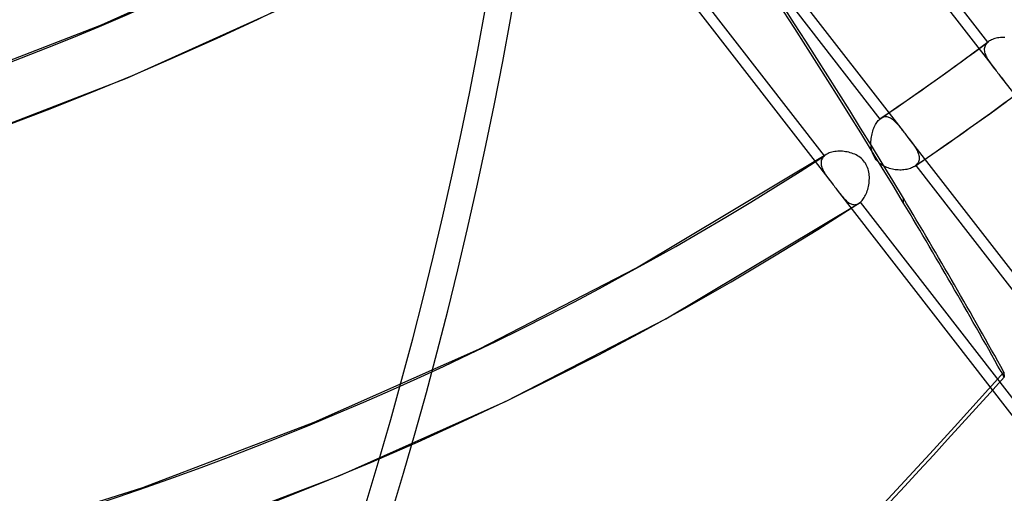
# Model space of a CAD drawing. Header units: millimetres. Extents: x -240 to 234, y -303 to 298.
# Tile 9 of 77: x 106 to 140, y -139 to -123. Entities that reach past the tile are written whole.
import ezdxf

# ---------------------------------------------------------------- set-up
doc = ezdxf.new("R2010")
doc.units = ezdxf.units.MM
doc.layers.add('MAIN-1', color=7, linetype='Continuous')
doc.layers.add('MAIN-2', color=7, linetype='Continuous')

msp = doc.modelspace()

# ---------------------------------------------------------------- linework, layer by layer
at = {"layer": 'MAIN-1'}
for centre, major_axis, start_param, end_param in [((-50, -43.301), (-132.567, 153.076), -3.141592, -0.857072), ((-50, -43.301), (131.913, -152.32), 0, 2.284521), ((-0.5, -0.433), (139.441, -161.013), -0.315297, 0.713724), ((-5.75, -4.98), (-132.567, 153.076), -3.141592, -2.427868)]:
    msp.add_ellipse(centre, major_axis=major_axis, ratio=0.75, start_param=start_param, end_param=end_param, dxfattribs=at)
at = {"layer": 'MAIN-2'}
for p, q in [((130.033, -112.244), (139.492, -124.433)), ((139.232, -123.483), (130.84, -112.669)), ((126.869, -114.341), (136.327, -126.53)), ((127.138, -115.302), (135.53, -126.116)), ((124.444, -116.146), (133.906, -128.339)), ((133.633, -127.374), (125.238, -116.555)), ((108.852, -122.891), (113.827, -120.651)), ((109.748, -124.701), (114.78, -122.429)), ((103.672, -124.892), (108.852, -122.891)), ((138.688, -123.883), (139.257, -123.462)), ((139.202, -123.511), (139.177, -123.541)), ((139.232, -123.483), (139.202, -123.511)), ((139.236, -123.479), (139.232, -123.483)), ((139.24, -123.476), (139.236, -123.479)), ((139.244, -123.472), (139.24, -123.476)), ((139.249, -123.469), (139.244, -123.472)), ((139.253, -123.465), (139.249, -123.469)), ((139.258, -123.462), (139.253, -123.465)), ((139.289, -123.441), (139.258, -123.462)), ((139.322, -123.421), (139.289, -123.441)), ((139.358, -123.404), (139.322, -123.421)), ((139.396, -123.387), (139.358, -123.404)), ((139.436, -123.373), (139.396, -123.387)), ((139.478, -123.36), (139.436, -123.373)), ((139.522, -123.349), (139.478, -123.36)), ((139.568, -123.34), (139.522, -123.349)), ((139.614, -123.333), (139.568, -123.34)), ((139.662, -123.328), (139.614, -123.333)), ((139.711, -123.325), (139.662, -123.328)), ((139.761, -123.323), (139.711, -123.325)), ((139.811, -123.324), (139.761, -123.323)), ((139.118, -123.676), (139.113, -123.713)), ((139.113, -123.713), (139.113, -123.751)), ((139.113, -123.751), (139.117, -123.789)), ((139.117, -123.789), (139.124, -123.828)), ((139.126, -123.64), (139.118, -123.676)), ((139.124, -123.828), (139.135, -123.868)), ((139.139, -123.606), (139.126, -123.64)), ((139.156, -123.573), (139.139, -123.606)), ((139.177, -123.541), (139.156, -123.573)), ((138.115, -124.301), (138.688, -123.883)), ((139.135, -123.868), (139.149, -123.909)), ((139.149, -123.909), (139.166, -123.95)), ((139.166, -123.95), (139.186, -123.991)), ((139.186, -123.991), (139.208, -124.033)), ((139.208, -124.033), (139.233, -124.075)), ((139.233, -124.075), (139.26, -124.117)), ((139.26, -124.117), (139.288, -124.16)), ((139.288, -124.16), (139.319, -124.203)), ((137.429, -124.793), (138.115, -124.301)), ((139.319, -124.203), (139.351, -124.248)), ((139.351, -124.248), (139.384, -124.293)), ((139.384, -124.293), (139.419, -124.339)), ((139.419, -124.339), (139.455, -124.385)), ((139.455, -124.385), (139.492, -124.433)), ((139.492, -124.433), (139.52, -124.469)), ((139.52, -124.469), (139.548, -124.505)), ((139.548, -124.505), (139.576, -124.542)), ((104.512, -126.732), (109.748, -124.701)), ((136.738, -125.281), (137.429, -124.793)), ((139.576, -124.542), (139.605, -124.578)), ((139.605, -124.578), (139.633, -124.614)), ((139.633, -124.614), (139.661, -124.65)), ((139.66, -124.649), (148.968, -136.644)), ((139.661, -124.65), (139.698, -124.698)), ((139.698, -124.698), (139.734, -124.744)), ((139.734, -124.744), (139.77, -124.789)), ((139.77, -124.789), (139.805, -124.832)), ((136.155, -125.685), (136.738, -125.281)), ((139.297, -125.933), (139.87, -125.515)), ((135.569, -126.086), (136.155, -125.685)), ((135.428, -126.233), (135.452, -126.2)), ((135.452, -126.2), (135.477, -126.169)), ((135.477, -126.169), (135.503, -126.141)), ((135.503, -126.141), (135.53, -126.116)), ((135.53, -126.116), (135.536, -126.111)), ((135.536, -126.111), (135.543, -126.105)), ((135.543, -126.105), (135.55, -126.1)), ((135.55, -126.1), (135.557, -126.095)), ((135.557, -126.095), (135.563, -126.09)), ((135.563, -126.09), (135.57, -126.085)), ((135.57, -126.085), (135.602, -126.066)), ((135.602, -126.066), (135.635, -126.051)), ((135.635, -126.051), (135.668, -126.04)), ((135.668, -126.04), (135.701, -126.033)), ((135.701, -126.033), (135.734, -126.031)), ((135.734, -126.031), (135.767, -126.033)), ((135.767, -126.033), (135.8, -126.039)), ((135.8, -126.039), (135.833, -126.048)), ((135.833, -126.048), (135.866, -126.062)), ((135.866, -126.062), (135.899, -126.079)), ((135.899, -126.079), (135.932, -126.099)), ((135.932, -126.099), (135.964, -126.122)), ((135.964, -126.122), (135.996, -126.149)), ((135.996, -126.149), (136.028, -126.177)), ((136.028, -126.177), (136.06, -126.209)), ((136.06, -126.209), (136.092, -126.242)), ((138.596, -126.435), (139.297, -125.933)), ((135.276, -126.576), (135.29, -126.527)), ((135.29, -126.527), (135.306, -126.48)), ((135.306, -126.48), (135.323, -126.434)), ((135.323, -126.434), (135.341, -126.39)), ((135.341, -126.39), (135.361, -126.347)), ((135.361, -126.347), (135.382, -126.307)), ((135.382, -126.307), (135.405, -126.269)), ((135.405, -126.269), (135.428, -126.233)), ((136.092, -126.242), (136.124, -126.277)), ((136.124, -126.277), (136.156, -126.315)), ((136.156, -126.315), (136.189, -126.355)), ((136.189, -126.355), (136.222, -126.396)), ((136.222, -126.396), (136.257, -126.439)), ((136.257, -126.439), (136.291, -126.484)), ((136.291, -126.484), (136.327, -126.53)), ((136.327, -126.53), (136.355, -126.565)), ((137.892, -126.932), (138.596, -126.435)), ((135.227, -126.935), (135.228, -126.883)), ((135.228, -126.883), (135.232, -126.831)), ((135.232, -126.831), (135.237, -126.779)), ((135.237, -126.779), (135.244, -126.727)), ((135.244, -126.727), (135.253, -126.676)), ((135.253, -126.676), (135.264, -126.625)), ((135.264, -126.625), (135.276, -126.576)), ((136.355, -126.565), (136.383, -126.601)), ((136.383, -126.601), (136.411, -126.637)), ((136.411, -126.637), (136.439, -126.674)), ((136.439, -126.674), (136.467, -126.71)), ((136.467, -126.71), (136.496, -126.747)), ((136.495, -126.746), (145.954, -138.935)), ((136.496, -126.747), (136.533, -126.795)), ((136.533, -126.795), (136.57, -126.843)), ((136.57, -126.843), (136.606, -126.89)), ((136.606, -126.89), (136.64, -126.936)), ((134.036, -127.226), (133.986, -127.232)), ((134.088, -127.222), (134.036, -127.226)), ((134.141, -127.22), (134.088, -127.222)), ((134.195, -127.22), (134.141, -127.22)), ((134.249, -127.223), (134.195, -127.22)), ((134.304, -127.228), (134.249, -127.223)), ((134.358, -127.235), (134.304, -127.228)), ((135.228, -126.987), (135.227, -126.935)), ((135.231, -127.039), (135.228, -126.987)), ((135.237, -127.09), (135.231, -127.039)), ((135.245, -127.141), (135.237, -127.09)), ((135.255, -127.191), (135.245, -127.141)), ((135.268, -127.24), (135.255, -127.191)), ((136.64, -126.936), (136.673, -126.982)), ((136.673, -126.982), (136.704, -127.026)), ((136.704, -127.026), (136.733, -127.07)), ((136.733, -127.07), (136.761, -127.114)), ((136.761, -127.114), (136.786, -127.157)), ((136.786, -127.157), (136.808, -127.199)), ((136.808, -127.199), (136.828, -127.24)), ((137.309, -127.337), (137.892, -126.932)), ((127.19, -131.22), (133.684, -127.337)), ((133.524, -127.553), (133.519, -127.587)), ((133.533, -127.52), (133.524, -127.553)), ((133.546, -127.488), (133.533, -127.52)), ((133.562, -127.458), (133.546, -127.488)), ((133.582, -127.428), (133.562, -127.458)), ((133.606, -127.401), (133.582, -127.428)), ((133.633, -127.374), (133.606, -127.401)), ((133.641, -127.368), (133.633, -127.374)), ((133.65, -127.361), (133.641, -127.368)), ((133.658, -127.354), (133.65, -127.361)), ((133.667, -127.348), (133.658, -127.354)), ((133.676, -127.342), (133.667, -127.348)), ((133.685, -127.336), (133.676, -127.342)), ((133.72, -127.315), (133.685, -127.336)), ((133.759, -127.296), (133.72, -127.315)), ((133.8, -127.279), (133.759, -127.296)), ((133.843, -127.264), (133.8, -127.279)), ((133.889, -127.251), (133.843, -127.264)), ((133.937, -127.241), (133.889, -127.251)), ((133.986, -127.232), (133.937, -127.241)), ((134.412, -127.244), (134.358, -127.235)), ((134.466, -127.256), (134.412, -127.244)), ((134.519, -127.27), (134.466, -127.256)), ((134.571, -127.286), (134.519, -127.27)), ((134.622, -127.305), (134.571, -127.286)), ((134.672, -127.326), (134.622, -127.305)), ((134.72, -127.349), (134.672, -127.326)), ((134.768, -127.376), (134.72, -127.349)), ((134.814, -127.405), (134.768, -127.376)), ((134.858, -127.436), (134.814, -127.405)), ((134.9, -127.471), (134.858, -127.436)), ((134.939, -127.508), (134.9, -127.471)), ((134.975, -127.548), (134.939, -127.508)), ((135.008, -127.59), (134.975, -127.548)), ((135.284, -127.289), (135.268, -127.24)), ((135.302, -127.337), (135.284, -127.289)), ((135.323, -127.383), (135.302, -127.337)), ((135.348, -127.428), (135.323, -127.383)), ((135.375, -127.471), (135.348, -127.428)), ((135.404, -127.511), (135.375, -127.471)), ((135.437, -127.55), (135.404, -127.511)), ((135.471, -127.586), (135.437, -127.55)), ((136.722, -127.739), (137.309, -127.337)), ((136.828, -127.24), (136.845, -127.281)), ((136.845, -127.281), (136.859, -127.322)), ((136.869, -127.549), (136.856, -127.583)), ((136.859, -127.322), (136.87, -127.361)), ((136.877, -127.513), (136.869, -127.549)), ((136.87, -127.361), (136.877, -127.401)), ((136.877, -127.401), (136.881, -127.439)), ((136.881, -127.476), (136.877, -127.513)), ((136.881, -127.439), (136.881, -127.476)), ((133.519, -127.587), (133.517, -127.622)), ((133.517, -127.622), (133.518, -127.658)), ((133.518, -127.658), (133.523, -127.694)), ((133.523, -127.694), (133.531, -127.731)), ((133.531, -127.731), (133.542, -127.769)), ((133.542, -127.769), (133.556, -127.807)), ((133.556, -127.807), (133.572, -127.846)), ((133.572, -127.846), (133.591, -127.884)), ((133.591, -127.884), (133.612, -127.923)), ((135.039, -127.634), (135.008, -127.59)), ((135.066, -127.681), (135.039, -127.634)), ((135.09, -127.729), (135.066, -127.681)), ((135.111, -127.779), (135.09, -127.729)), ((135.129, -127.831), (135.111, -127.779)), ((135.143, -127.883), (135.129, -127.831)), ((135.154, -127.936), (135.143, -127.883)), ((135.509, -127.621), (135.471, -127.586)), ((135.548, -127.653), (135.509, -127.621)), ((135.59, -127.682), (135.548, -127.653)), ((135.633, -127.709), (135.59, -127.682)), ((135.677, -127.734), (135.633, -127.709)), ((135.722, -127.756), (135.677, -127.734)), ((135.769, -127.776), (135.722, -127.756)), ((135.816, -127.794), (135.769, -127.776)), ((135.864, -127.809), (135.816, -127.794)), ((135.912, -127.823), (135.864, -127.809)), ((135.962, -127.834), (135.912, -127.823)), ((136.011, -127.844), (135.962, -127.834)), ((136.062, -127.852), (136.011, -127.844)), ((136.112, -127.857), (136.062, -127.852)), ((136.162, -127.861), (136.112, -127.857)), ((136.212, -127.863), (136.162, -127.861)), ((136.262, -127.863), (136.212, -127.863)), ((136.311, -127.861), (136.262, -127.863)), ((136.359, -127.857), (136.311, -127.861)), ((136.406, -127.851), (136.359, -127.857)), ((136.452, -127.843), (136.406, -127.851)), ((136.496, -127.833), (136.452, -127.843)), ((136.539, -127.822), (136.496, -127.833)), ((136.58, -127.809), (136.539, -127.822)), ((136.619, -127.794), (136.58, -127.809)), ((136.655, -127.777), (136.619, -127.794)), ((136.689, -127.759), (136.655, -127.777)), ((136.721, -127.739), (136.689, -127.759)), ((136.729, -127.734), (136.721, -127.739)), ((136.736, -127.729), (136.729, -127.734)), ((136.743, -127.723), (136.736, -127.729)), ((136.75, -127.718), (136.743, -127.723)), ((136.757, -127.712), (136.75, -127.718)), ((136.764, -127.707), (136.757, -127.712)), ((136.793, -127.678), (136.764, -127.707)), ((136.764, -127.707), (145.156, -138.521)), ((136.819, -127.648), (136.793, -127.678)), ((136.84, -127.617), (136.819, -127.648)), ((136.856, -127.583), (136.84, -127.617)), ((133.612, -127.923), (133.634, -127.963)), ((133.634, -127.963), (133.659, -128.002)), ((133.659, -128.002), (133.685, -128.042)), ((133.685, -128.042), (133.713, -128.083)), ((133.713, -128.083), (133.742, -128.124)), ((133.742, -128.124), (133.773, -128.165)), ((133.773, -128.165), (133.804, -128.208)), ((133.804, -128.208), (133.837, -128.251)), ((135.163, -127.989), (135.154, -127.936)), ((135.169, -128.043), (135.163, -127.989)), ((135.167, -128.261), (135.171, -128.206)), ((135.172, -128.097), (135.169, -128.043)), ((135.171, -128.206), (135.173, -128.152)), ((135.173, -128.152), (135.172, -128.097)), ((133.837, -128.251), (133.871, -128.294)), ((133.871, -128.294), (133.905, -128.338)), ((133.905, -128.338), (133.933, -128.375)), ((133.933, -128.375), (133.961, -128.411)), ((133.961, -128.411), (133.99, -128.448)), ((133.99, -128.448), (134.018, -128.484)), ((134.018, -128.484), (134.046, -128.52)), ((134.046, -128.52), (134.074, -128.556)), ((134.073, -128.555), (143.415, -140.594)), ((134.074, -128.556), (134.108, -128.6)), ((135.101, -128.579), (135.117, -128.529)), ((135.117, -128.529), (135.131, -128.477)), ((135.131, -128.477), (135.143, -128.424)), ((135.143, -128.424), (135.153, -128.37)), ((135.153, -128.37), (135.161, -128.316)), ((135.161, -128.316), (135.167, -128.261)), ((134.108, -128.6), (134.142, -128.643)), ((134.142, -128.643), (134.175, -128.684)), ((134.175, -128.684), (134.207, -128.725)), ((134.207, -128.725), (134.239, -128.763)), ((134.239, -128.763), (134.27, -128.8)), ((134.27, -128.8), (134.301, -128.834)), ((134.301, -128.834), (134.332, -128.867)), ((134.332, -128.867), (134.362, -128.897)), ((134.362, -128.897), (134.392, -128.926)), ((134.896, -128.939), (134.923, -128.91)), ((134.923, -128.91), (134.949, -128.878)), ((134.949, -128.878), (134.975, -128.842)), ((134.975, -128.842), (134.999, -128.804)), ((134.999, -128.804), (135.022, -128.763)), ((135.022, -128.763), (135.044, -128.72)), ((135.044, -128.72), (135.064, -128.675)), ((135.064, -128.675), (135.083, -128.628)), ((135.083, -128.628), (135.101, -128.579)), ((136.348, -128.998), (136.34, -128.828)), ((128.196, -132.967), (134.821, -129.001)), ((134.392, -128.926), (134.423, -128.951)), ((134.423, -128.951), (134.453, -128.974)), ((134.453, -128.974), (134.483, -128.994)), ((134.483, -128.994), (134.513, -129.012)), ((134.513, -129.012), (134.544, -129.026)), ((134.544, -129.026), (134.574, -129.037)), ((134.574, -129.037), (134.605, -129.045)), ((134.605, -129.045), (134.636, -129.05)), ((134.636, -129.05), (134.667, -129.051)), ((134.667, -129.051), (134.698, -129.049)), ((134.698, -129.049), (134.729, -129.042)), ((134.729, -129.042), (134.759, -129.032)), ((134.759, -129.032), (134.79, -129.019)), ((134.79, -129.019), (134.821, -129.001)), ((134.821, -129.001), (134.829, -128.996)), ((134.829, -128.996), (134.837, -128.99)), ((134.837, -128.99), (134.844, -128.984)), ((134.844, -128.984), (134.852, -128.978)), ((134.852, -128.978), (134.86, -128.972)), ((134.86, -128.972), (134.868, -128.965)), ((134.868, -128.965), (134.896, -128.939)), ((143.263, -139.783), (134.868, -128.965)), ((121.789, -133.998), (127.19, -131.22)), ((122.729, -135.782), (128.196, -132.967)), ((116.148, -136.507), (121.789, -133.998)), ((139.783, -134.785), (139.791, -134.955)), ((117.024, -138.325), (122.729, -135.782)), ((110.267, -138.736), (116.148, -136.507)), ((111.08, -140.586), (117.024, -138.325)), ((104.063, -140.694), (110.267, -138.736))]:
    msp.add_line(p, q, dxfattribs=at)
for centre, major_axis, ratio, start_param, end_param in [((0, 0), (-138.787, 160.257), 0.75, 0.713724, 3.855317), ((24.244, 20.996), (-101.705, 117.438), 0.75, 1.538043, 3.030999), ((-5.25, -4.547), (-131.913, 152.32), 0.75, 2.944458, 3.855317), ((24.244, 20.996), (-111.994, 129.319), 0.75, 1.534466, 3.034576), ((24.244, 20.996), (-122.283, 141.2), 0.75, 1.531491, 3.037551), ((24.244, 20.996), (-132.572, 153.081), 0.75, 1.528254, 3.040788), ((19.244, 16.666), (-139.168, 160.697), 0.75, 1.526866, 3.042175), ((14.244, 12.336), (-145.764, 168.313), 0.75, 1.524823, 3.044218), ((9.244, 8.006), (-145.764, 168.313), 0.75, 1.524823, 3.044218), ((24.244, 20.996), (100.386, -115.915), 0.75, -1.135925, -0.111106), ((4.244, 3.676), (144.444, -166.79), 0.75, -1.617121, -0.097023), ((4.244, 3.676), (-145.764, 168.313), 0.75, 1.524823, 3.044218), ((-44.024, -234.346), (209.366, 9.004), 0.985418, 0.491726, 0.60062), ((-44.031, -234.176), (-209.366, -9.004), 0.985418, -2.649867, -2.541143), ((24.244, 20.996), (110.675, -127.796), 0.75, -1.05002, -0.107438), ((24.244, 20.996), (120.964, -139.677), 0.75, -0.088032, -0.055315), ((24.244, 20.996), (-122.283, 141.2), 0.75, 3.053737, 3.086101), ((24.244, 20.996), (120.964, -139.677), 0.75, -1.0046, -0.104395), ((-44.031, -234.176), (-209.366, -9.004), 0.985418, -2.683084, -2.649867), ((-44.024, -234.346), (209.366, 9.004), 0.985418, 0.458508, 0.491726), ((-52.775, 32.268), (-256.474, -11.03), 0.985418, 1.748363, 2.376681), ((-52.768, 32.098), (256.474, 11.03), 0.985418, -0.94609, -0.764911)]:
    msp.add_ellipse(centre, major_axis=major_axis, ratio=ratio, start_param=start_param, end_param=end_param, dxfattribs=at)

doc.saveas('drawing.dxf')
